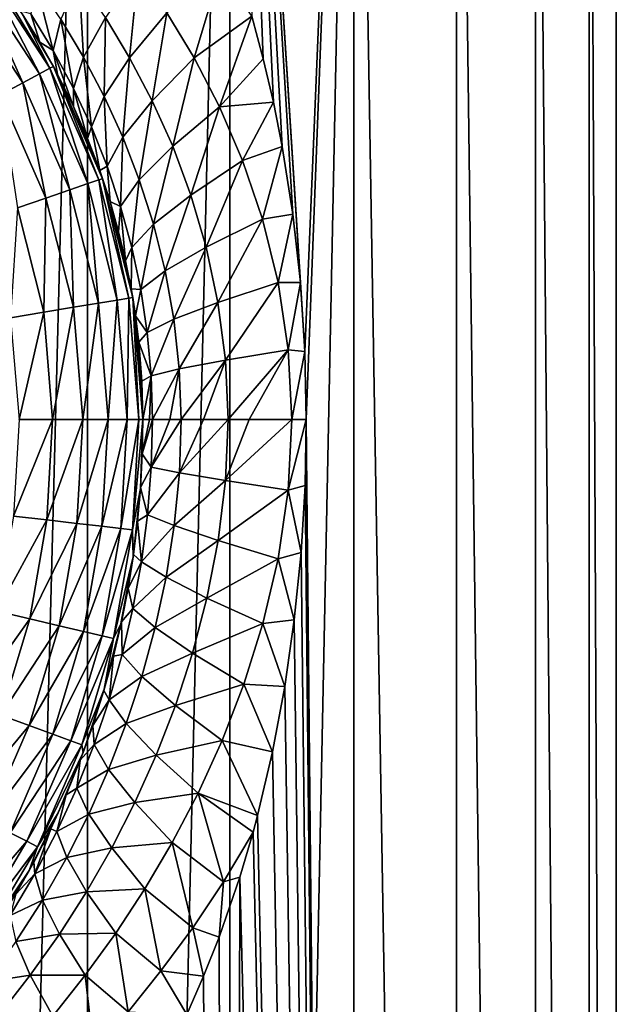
# Model space of a CAD drawing. Header units: millimetres. Extents: x -23 to 23, y -1 to 161.
# Tile 23 of 68: x 12 to 23, y 81 to 99. Entities that reach past the tile are written whole.
import ezdxf

# ---------------------------------------------------------------- set-up
doc = ezdxf.new("R2010")
doc.units = ezdxf.units.MM
doc.header["$LTSCALE"] = 79.788429
for name, color, linetype in [('13', 7, 'CONTINUOUS'), ('14', 7, 'CONTINUOUS'), ('4', 7, 'CONTINUOUS'), ('5', 7, 'CONTINUOUS'), ('6', 7, 'CONTINUOUS'), ('63', 7, 'CONTINUOUS'), ('7', 7, 'CONTINUOUS')]:
    doc.layers.add(name, color=color, linetype=linetype)

msp = doc.modelspace()

# ---------------------------------------------------------------- linework, layer by layer
at = {"layer": '13', "color": 7, "linetype": 'CONTINUOUS'}
for points in [[(12.05, 98.292, 79.302), (10.988, 100.323, 78.668), (10.813, 100.186, 79.302), (12.05, 98.292, 79.302)], [(12.246, 98.398, 78.668), (11.048, 100.368, 78), (10.988, 100.323, 78.668), (12.246, 98.398, 78.668)], [(12.246, 98.398, 78.668), (10.988, 100.323, 78.668), (12.05, 98.292, 79.302), (12.246, 98.398, 78.668)], [(11.721, 99.425, 78), (11.048, 100.368, 78), (12.246, 98.398, 78.668), (11.721, 99.425, 78)], [(11.736, 98.122, 79.872), (10.813, 100.186, 79.302), (10.53, 99.967, 79.872), (11.736, 98.122, 79.872)], [(12.05, 98.292, 79.302), (10.813, 100.186, 79.302), (11.736, 98.122, 79.872), (12.05, 98.292, 79.302)], [(11.736, 98.122, 79.872), (10.53, 99.967, 79.872), (11.317, 97.895, 80.347), (11.736, 98.122, 79.872)], [(12.314, 98.43, 78), (11.721, 99.425, 78), (12.246, 98.398, 78.668), (12.314, 98.43, 78)], [(12.621, 96.104, 79.872), (12.05, 98.292, 79.302), (11.736, 98.122, 79.872), (12.621, 96.104, 79.872)], [(12.96, 96.22, 79.302), (12.246, 98.398, 78.668), (12.05, 98.292, 79.302), (12.96, 96.22, 79.302)], [(12.96, 96.22, 79.302), (12.05, 98.292, 79.302), (12.621, 96.104, 79.872), (12.96, 96.22, 79.302)], [(13.17, 96.292, 78.668), (12.314, 98.43, 78), (12.246, 98.398, 78.668), (13.17, 96.292, 78.668)], [(13.17, 96.292, 78.668), (12.246, 98.398, 78.668), (12.96, 96.22, 79.302), (13.17, 96.292, 78.668)], [(13.242, 96.313, 78), (12.314, 98.43, 78), (13.17, 96.292, 78.668), (13.242, 96.313, 78)], [(12.171, 95.949, 80.347), (11.736, 98.122, 79.872), (11.317, 97.895, 80.347), (12.171, 95.949, 80.347)], [(12.621, 96.104, 79.872), (11.736, 98.122, 79.872), (12.171, 95.949, 80.347), (12.621, 96.104, 79.872)], [(12.171, 95.949, 80.347), (11.317, 97.895, 80.347), (11.633, 95.764, 80.704), (12.171, 95.949, 80.347)], [(13.163, 93.966, 79.872), (12.96, 96.22, 79.302), (12.621, 96.104, 79.872), (13.163, 93.966, 79.872)], [(13.516, 94.025, 79.302), (13.17, 96.292, 78.668), (12.96, 96.22, 79.302), (13.516, 94.025, 79.302)], [(13.516, 94.025, 79.302), (12.96, 96.22, 79.302), (13.163, 93.966, 79.872), (13.516, 94.025, 79.302)], [(13.735, 94.062, 78.668), (13.242, 96.313, 78), (13.17, 96.292, 78.668), (13.735, 94.062, 78.668)], [(13.735, 94.062, 78.668), (13.17, 96.292, 78.668), (13.516, 94.025, 79.302), (13.735, 94.062, 78.668)], [(13.809, 94.074, 78), (13.242, 96.313, 78), (13.735, 94.062, 78.668), (13.809, 94.074, 78)], [(12.693, 93.888, 80.347), (12.621, 96.104, 79.872), (12.171, 95.949, 80.347), (12.693, 93.888, 80.347)], [(13.163, 93.966, 79.872), (12.621, 96.104, 79.872), (12.693, 93.888, 80.347), (13.163, 93.966, 79.872)], [(12.131, 93.794, 80.704), (12.171, 95.949, 80.347), (11.633, 95.764, 80.704), (12.131, 93.794, 80.704)], [(12.693, 93.888, 80.347), (12.171, 95.949, 80.347), (12.131, 93.794, 80.704), (12.693, 93.888, 80.347)], [(12.131, 93.794, 80.704), (11.633, 95.764, 80.704), (11.505, 93.69, 80.926), (12.131, 93.794, 80.704)], [(13.345, 91.77, 79.872), (13.516, 94.025, 79.302), (13.163, 93.966, 79.872), (13.345, 91.77, 79.872)], [(13.703, 91.77, 79.302), (13.516, 94.025, 79.302), (13.345, 91.77, 79.872), (13.703, 91.77, 79.302)], [(13.703, 91.77, 79.302), (13.735, 94.062, 78.668), (13.516, 94.025, 79.302), (13.703, 91.77, 79.302)], [(13.925, 91.77, 78.668), (13.735, 94.062, 78.668), (13.703, 91.77, 79.302), (13.925, 91.77, 78.668)], [(13.925, 91.77, 78.668), (13.809, 94.074, 78), (13.735, 94.062, 78.668), (13.925, 91.77, 78.668)], [(14, 91.77, 78), (13.809, 94.074, 78), (13.925, 91.77, 78.668), (14, 91.77, 78)], [(12.299, 91.77, 80.704), (12.693, 93.888, 80.347), (12.131, 93.794, 80.704), (12.299, 91.77, 80.704)], [(12.869, 91.77, 80.347), (12.693, 93.888, 80.347), (12.299, 91.77, 80.704), (12.869, 91.77, 80.347)], [(12.869, 91.77, 80.347), (13.163, 93.966, 79.872), (12.693, 93.888, 80.347), (12.869, 91.77, 80.347)], [(13.345, 91.77, 79.872), (13.163, 93.966, 79.872), (12.869, 91.77, 80.347), (13.345, 91.77, 79.872)], [(11.664, 91.77, 80.926), (12.131, 93.794, 80.704), (11.505, 93.69, 80.926), (11.664, 91.77, 80.926)], [(12.299, 91.77, 80.704), (12.131, 93.794, 80.704), (11.664, 91.77, 80.926), (12.299, 91.77, 80.704)]]:
    msp.add_3dface(points, dxfattribs=at)
at = {"layer": '14', "color": 7, "linetype": 'CONTINUOUS'}
for points in [[(12.299, 91.77, 80.704), (11.664, 91.77, 80.926), (11.56, 89.95, 80.926), (12.299, 91.77, 80.704)], [(12.191, 89.878, 80.704), (12.299, 91.77, 80.704), (11.56, 89.95, 80.926), (12.191, 89.878, 80.704)], [(12.869, 91.77, 80.347), (12.299, 91.77, 80.704), (12.191, 89.878, 80.704), (12.869, 91.77, 80.347)], [(12.757, 89.812, 80.347), (12.869, 91.77, 80.347), (12.191, 89.878, 80.704), (12.757, 89.812, 80.347)], [(13.345, 91.77, 79.872), (12.869, 91.77, 80.347), (12.757, 89.812, 80.347), (13.345, 91.77, 79.872)], [(13.229, 89.758, 79.872), (13.345, 91.77, 79.872), (12.757, 89.812, 80.347), (13.229, 89.758, 79.872)], [(13.703, 91.77, 79.302), (13.345, 91.77, 79.872), (13.229, 89.758, 79.872), (13.703, 91.77, 79.302)], [(13.585, 89.717, 79.302), (13.703, 91.77, 79.302), (13.229, 89.758, 79.872), (13.585, 89.717, 79.302)], [(13.925, 91.77, 78.668), (13.703, 91.77, 79.302), (13.585, 89.717, 79.302), (13.925, 91.77, 78.668)], [(13.806, 89.692, 78.668), (13.925, 91.77, 78.668), (13.585, 89.717, 79.302), (13.806, 89.692, 78.668)], [(13.954, 90.472, 78), (14, 91.77, 78), (13.806, 89.692, 78.668), (13.954, 90.472, 78)], [(14, 91.77, 78), (13.925, 91.77, 78.668), (13.806, 89.692, 78.668), (14, 91.77, 78)], [(13.816, 89.183, 78), (13.954, 90.472, 78), (13.806, 89.692, 78.668), (13.816, 89.183, 78)], [(11.247, 88.155, 80.926), (12.191, 89.878, 80.704), (11.56, 89.95, 80.926), (11.247, 88.155, 80.926)], [(11.866, 88.01, 80.704), (12.191, 89.878, 80.704), (11.247, 88.155, 80.926), (11.866, 88.01, 80.704)], [(11.866, 88.01, 80.704), (12.757, 89.812, 80.347), (12.191, 89.878, 80.704), (11.866, 88.01, 80.704)], [(12.42, 87.88, 80.347), (12.757, 89.812, 80.347), (11.866, 88.01, 80.704), (12.42, 87.88, 80.347)], [(12.42, 87.88, 80.347), (13.229, 89.758, 79.872), (12.757, 89.812, 80.347), (12.42, 87.88, 80.347)], [(12.883, 87.771, 79.872), (13.229, 89.758, 79.872), (12.42, 87.88, 80.347), (12.883, 87.771, 79.872)], [(12.883, 87.771, 79.872), (13.585, 89.717, 79.302), (13.229, 89.758, 79.872), (12.883, 87.771, 79.872)], [(13.232, 87.689, 79.302), (13.585, 89.717, 79.302), (12.883, 87.771, 79.872), (13.232, 87.689, 79.302)], [(13.232, 87.689, 79.302), (13.806, 89.692, 78.668), (13.585, 89.717, 79.302), (13.232, 87.689, 79.302)], [(13.448, 87.638, 78.668), (13.806, 89.692, 78.668), (13.232, 87.689, 79.302), (13.448, 87.638, 78.668)], [(13.448, 87.638, 78.668), (13.816, 89.183, 78), (13.806, 89.692, 78.668), (13.448, 87.638, 78.668)], [(13.588, 87.917, 78), (13.816, 89.183, 78), (13.448, 87.638, 78.668), (13.588, 87.917, 78)], [(10.727, 86.411, 80.926), (11.866, 88.01, 80.704), (11.247, 88.155, 80.926), (10.727, 86.411, 80.926)], [(11.323, 86.193, 80.704), (11.866, 88.01, 80.704), (10.727, 86.411, 80.926), (11.323, 86.193, 80.704)], [(11.323, 86.193, 80.704), (12.42, 87.88, 80.347), (11.866, 88.01, 80.704), (11.323, 86.193, 80.704)], [(11.858, 85.998, 80.347), (12.42, 87.88, 80.347), (11.323, 86.193, 80.704), (11.858, 85.998, 80.347)], [(11.858, 85.998, 80.347), (12.883, 87.771, 79.872), (12.42, 87.88, 80.347), (11.858, 85.998, 80.347)], [(13.274, 86.684, 78), (13.588, 87.917, 78), (13.448, 87.638, 78.668), (13.274, 86.684, 78)], [(12.305, 85.834, 79.872), (12.883, 87.771, 79.872), (11.858, 85.998, 80.347), (12.305, 85.834, 79.872)], [(12.305, 85.834, 79.872), (13.232, 87.689, 79.302), (12.883, 87.771, 79.872), (12.305, 85.834, 79.872)], [(12.641, 85.712, 79.302), (13.232, 87.689, 79.302), (12.305, 85.834, 79.872), (12.641, 85.712, 79.302)], [(12.641, 85.712, 79.302), (13.448, 87.638, 78.668), (13.232, 87.689, 79.302), (12.641, 85.712, 79.302)], [(12.85, 85.635, 78.668), (13.448, 87.638, 78.668), (12.641, 85.712, 79.302), (12.85, 85.635, 78.668)], [(12.85, 85.635, 78.668), (13.274, 86.684, 78), (13.448, 87.638, 78.668), (12.85, 85.635, 78.668)], [(12.877, 85.492, 78), (13.274, 86.684, 78), (12.85, 85.635, 78.668), (12.877, 85.492, 78)], [(10.564, 84.455, 80.704), (11.858, 85.998, 80.347), (11.323, 86.193, 80.704), (10.564, 84.455, 80.704)], [(11.071, 84.195, 80.347), (11.858, 85.998, 80.347), (10.564, 84.455, 80.704), (11.071, 84.195, 80.347)], [(11.071, 84.195, 80.347), (12.305, 85.834, 79.872), (11.858, 85.998, 80.347), (11.071, 84.195, 80.347)], [(11.494, 83.977, 79.872), (12.305, 85.834, 79.872), (11.071, 84.195, 80.347), (11.494, 83.977, 79.872)], [(11.494, 83.977, 79.872), (12.641, 85.712, 79.302), (12.305, 85.834, 79.872), (11.494, 83.977, 79.872)], [(11.813, 83.814, 79.302), (12.641, 85.712, 79.302), (11.494, 83.977, 79.872), (11.813, 83.814, 79.302)], [(11.813, 83.814, 79.302), (12.85, 85.635, 78.668), (12.641, 85.712, 79.302), (11.813, 83.814, 79.302)], [(12.01, 83.713, 78.668), (12.85, 85.635, 78.668), (11.813, 83.814, 79.302), (12.01, 83.713, 78.668)], [(12.01, 83.713, 78.668), (12.877, 85.492, 78), (12.85, 85.635, 78.668), (12.01, 83.713, 78.668)], [(12.403, 84.349, 78), (12.877, 85.492, 78), (12.01, 83.713, 78.668), (12.403, 84.349, 78)], [(11.856, 83.262, 78), (12.403, 84.349, 78), (12.01, 83.713, 78.668), (11.856, 83.262, 78)], [(10.451, 82.232, 79.872), (11.813, 83.814, 79.302), (11.494, 83.977, 79.872), (10.451, 82.232, 79.872)], [(10.746, 82.028, 79.302), (11.813, 83.814, 79.302), (10.451, 82.232, 79.872), (10.746, 82.028, 79.302)], [(10.746, 82.028, 79.302), (12.01, 83.713, 78.668), (11.813, 83.814, 79.302), (10.746, 82.028, 79.302)], [(10.929, 81.902, 78.668), (12.01, 83.713, 78.668), (10.746, 82.028, 79.302), (10.929, 81.902, 78.668)], [(10.929, 81.902, 78.668), (11.856, 83.262, 78), (12.01, 83.713, 78.668), (10.929, 81.902, 78.668)], [(11.244, 82.238, 78), (11.856, 83.262, 78), (10.929, 81.902, 78.668), (11.244, 82.238, 78)]]:
    msp.add_3dface(points, dxfattribs=at)
at = {"layer": '4', "color": 7, "linetype": 'CONTINUOUS'}
for points in [[(12.056, 98.887, 25.309), (11.689, 99.474, 25.589), (11.721, 99.425, 78), (12.056, 98.887, 25.309)], [(12.314, 98.43, 78), (12.056, 98.887, 25.309), (11.721, 99.425, 78), (12.314, 98.43, 78)], [(12.391, 98.286, 25.039), (12.056, 98.887, 25.309), (12.314, 98.43, 78), (12.391, 98.286, 25.039)], [(13.242, 96.313, 78), (12.391, 98.286, 25.039), (12.314, 98.43, 78), (13.242, 96.313, 78)], [(12.692, 97.678, 24.781), (12.391, 98.286, 25.039), (13.242, 96.313, 78), (12.692, 97.678, 24.781)], [(12.958, 97.069, 24.539), (12.692, 97.678, 24.781), (13.242, 96.313, 78), (12.958, 97.069, 24.539)], [(13.188, 96.469, 24.318), (12.958, 97.069, 24.539), (13.242, 96.313, 78), (13.188, 96.469, 24.318)], [(13.383, 95.882, 24.121), (13.188, 96.469, 24.318), (13.242, 96.313, 78), (13.383, 95.882, 24.121)], [(13.809, 94.074, 78), (13.383, 95.882, 24.121), (13.242, 96.313, 78), (13.809, 94.074, 78)], [(13.544, 95.314, 23.95), (13.383, 95.882, 24.121), (13.809, 94.074, 78), (13.544, 95.314, 23.95)], [(13.675, 94.767, 23.806), (13.544, 95.314, 23.95), (13.809, 94.074, 78), (13.675, 94.767, 23.806)], [(13.781, 94.239, 23.687), (13.675, 94.767, 23.806), (13.809, 94.074, 78), (13.781, 94.239, 23.687)], [(13.862, 93.727, 23.592), (13.781, 94.239, 23.687), (13.809, 94.074, 78), (13.862, 93.727, 23.592)], [(14, 91.77, 78), (13.862, 93.727, 23.592), (13.809, 94.074, 78), (14, 91.77, 78)], [(13.924, 93.229, 23.521), (13.862, 93.727, 23.592), (14, 91.77, 78), (13.924, 93.229, 23.521)], [(13.981, 92.496, 23.453), (13.924, 93.229, 23.521), (14, 91.77, 78), (13.981, 92.496, 23.453)], [(14, 91.77, 23.431), (13.981, 92.496, 23.453), (14, 91.77, 78), (14, 91.77, 23.431)]]:
    msp.add_3dface(points, dxfattribs=at)
at = {"layer": '5', "color": 7, "linetype": 'CONTINUOUS'}
for points in [[(14, 91.77, 23.431), (14, 91.77, 78), (13.954, 90.472, 78), (14, 91.77, 23.431)], [(13.989, 91.124, 23.439), (14, 91.77, 23.431), (13.954, 90.472, 78), (13.989, 91.124, 23.439)], [(13.955, 90.486, 23.464), (13.989, 91.124, 23.439), (13.954, 90.472, 78), (13.955, 90.486, 23.464)], [(13.816, 89.183, 78), (13.899, 89.855, 23.506), (13.954, 90.472, 78), (13.816, 89.183, 78)], [(13.899, 89.855, 23.506), (13.955, 90.486, 23.464), (13.954, 90.472, 78), (13.899, 89.855, 23.506)], [(13.822, 89.226, 23.566), (13.899, 89.855, 23.506), (13.816, 89.183, 78), (13.822, 89.226, 23.566)], [(13.588, 87.917, 78), (13.721, 88.592, 23.644), (13.816, 89.183, 78), (13.588, 87.917, 78)], [(13.721, 88.592, 23.644), (13.822, 89.226, 23.566), (13.816, 89.183, 78), (13.721, 88.592, 23.644)], [(13.596, 87.955, 23.741), (13.721, 88.592, 23.644), (13.588, 87.917, 78), (13.596, 87.955, 23.741)], [(13.274, 86.684, 78), (13.445, 87.309, 23.856), (13.588, 87.917, 78), (13.274, 86.684, 78)], [(13.445, 87.309, 23.856), (13.596, 87.955, 23.741), (13.588, 87.917, 78), (13.445, 87.309, 23.856)], [(13.266, 86.657, 23.988), (13.445, 87.309, 23.856), (13.274, 86.684, 78), (13.266, 86.657, 23.988)], [(12.877, 85.492, 78), (13.266, 86.657, 23.988), (13.274, 86.684, 78), (12.877, 85.492, 78)], [(13.058, 86.001, 24.138), (13.266, 86.657, 23.988), (12.877, 85.492, 78), (13.058, 86.001, 24.138)], [(12.821, 85.343, 24.303), (13.058, 86.001, 24.138), (12.877, 85.492, 78), (12.821, 85.343, 24.303)], [(12.403, 84.349, 78), (12.821, 85.343, 24.303), (12.877, 85.492, 78), (12.403, 84.349, 78)], [(12.555, 84.692, 24.48), (12.821, 85.343, 24.303), (12.403, 84.349, 78), (12.555, 84.692, 24.48)], [(12.262, 84.05, 24.668), (12.555, 84.692, 24.48), (12.403, 84.349, 78), (12.262, 84.05, 24.668)], [(11.856, 83.262, 78), (12.262, 84.05, 24.668), (12.403, 84.349, 78), (11.856, 83.262, 78)], [(11.943, 83.423, 24.865), (12.262, 84.05, 24.668), (11.856, 83.262, 78), (11.943, 83.423, 24.865)], [(11.601, 82.815, 25.069), (11.943, 83.423, 24.865), (11.856, 83.262, 78), (11.601, 82.815, 25.069)], [(11.244, 82.238, 78), (11.601, 82.815, 25.069), (11.856, 83.262, 78), (11.244, 82.238, 78)]]:
    msp.add_3dface(points, dxfattribs=at)
at = {"layer": '6', "color": 7, "linetype": 'CONTINUOUS'}
for points in [[(14, 91.77, 23.431), (13.989, 91.124, 23.439), (14.129, 91.77, 21.677), (14, 91.77, 23.431)], [(14.129, 91.77, 21.677), (13.989, 91.124, 23.439), (14.182, 91.77, 21.347), (14.129, 91.77, 21.677)], [(14.182, 91.77, 21.347), (13.989, 91.124, 23.439), (14.159, 90.872, 21.377), (14.182, 91.77, 21.347)], [(14.182, 91.77, 21.347), (14.159, 90.872, 21.377), (14.513, 91.77, 19.96), (14.182, 91.77, 21.347)], [(14.513, 91.77, 19.96), (14.159, 90.872, 21.377), (14.724, 91.77, 19.325), (14.513, 91.77, 19.96)], [(14.724, 91.77, 19.325), (14.159, 90.872, 21.377), (14.691, 90.765, 19.372), (14.724, 91.77, 19.325)], [(14.724, 91.77, 19.325), (14.691, 90.765, 19.372), (15.143, 91.77, 18.319), (14.724, 91.77, 19.325)], [(15.143, 91.77, 18.319), (14.691, 90.765, 19.372), (15.61, 91.77, 17.427), (15.143, 91.77, 18.319)], [(15.61, 91.77, 17.427), (14.691, 90.765, 19.372), (15.561, 90.619, 17.49), (15.61, 91.77, 17.427)], [(15.61, 91.77, 17.427), (15.561, 90.619, 17.49), (16.007, 91.77, 16.787), (15.61, 91.77, 17.427)], [(16.007, 91.77, 16.787), (15.561, 90.619, 17.49), (16.811, 91.77, 15.713), (16.007, 91.77, 16.787)], [(16.811, 91.77, 15.713), (15.561, 90.619, 17.49), (16.743, 90.437, 15.791), (16.811, 91.77, 15.713)], [(16.811, 91.77, 15.713), (16.743, 90.437, 15.791), (17.086, 91.77, 15.397), (16.811, 91.77, 15.713)], [(17.086, 91.77, 15.397), (16.743, 90.437, 15.791), (17.061, 90.528, 15.424), (17.086, 91.77, 15.397)], [(13.989, 91.124, 23.439), (13.955, 90.486, 23.464), (14.159, 90.872, 21.377), (13.989, 91.124, 23.439)], [(14.159, 90.872, 21.377), (13.955, 90.486, 23.464), (14.088, 89.975, 21.465), (14.159, 90.872, 21.377)], [(14.159, 90.872, 21.377), (14.088, 89.975, 21.465), (14.691, 90.765, 19.372), (14.159, 90.872, 21.377)], [(14.691, 90.765, 19.372), (14.088, 89.975, 21.465), (14.593, 89.769, 19.504), (14.691, 90.765, 19.372)], [(14.691, 90.765, 19.372), (14.593, 89.769, 19.504), (15.561, 90.619, 17.49), (14.691, 90.765, 19.372)], [(13.955, 90.486, 23.464), (13.899, 89.855, 23.506), (14.088, 89.975, 21.465), (13.955, 90.486, 23.464)], [(15.561, 90.619, 17.49), (14.593, 89.769, 19.504), (15.422, 89.49, 17.666), (15.561, 90.619, 17.49)], [(15.561, 90.619, 17.49), (15.422, 89.49, 17.666), (16.743, 90.437, 15.791), (15.561, 90.619, 17.49)], [(17.061, 90.528, 15.424), (16.743, 90.437, 15.791), (16.986, 89.261, 15.507), (17.061, 90.528, 15.424)], [(16.743, 90.437, 15.791), (15.422, 89.49, 17.666), (16.552, 89.146, 16.008), (16.743, 90.437, 15.791)], [(16.743, 90.437, 15.791), (16.552, 89.146, 16.008), (16.986, 89.261, 15.507), (16.743, 90.437, 15.791)], [(14.088, 89.975, 21.465), (13.899, 89.855, 23.506), (13.973, 89.085, 21.603), (14.088, 89.975, 21.465)], [(14.088, 89.975, 21.465), (13.973, 89.085, 21.603), (14.593, 89.769, 19.504), (14.088, 89.975, 21.465)], [(13.899, 89.855, 23.506), (13.822, 89.226, 23.566), (13.973, 89.085, 21.603), (13.899, 89.855, 23.506)], [(14.593, 89.769, 19.504), (13.973, 89.085, 21.603), (14.438, 88.794, 19.706), (14.593, 89.769, 19.504)], [(14.593, 89.769, 19.504), (14.438, 88.794, 19.706), (15.422, 89.49, 17.666), (14.593, 89.769, 19.504)], [(15.422, 89.49, 17.666), (14.438, 88.794, 19.706), (15.21, 88.403, 17.931), (15.422, 89.49, 17.666)], [(15.422, 89.49, 17.666), (15.21, 88.403, 17.931), (16.552, 89.146, 16.008), (15.422, 89.49, 17.666)], [(13.822, 89.226, 23.566), (13.721, 88.592, 23.644), (13.973, 89.085, 21.603), (13.822, 89.226, 23.566)], [(16.986, 89.261, 15.507), (16.552, 89.146, 16.008), (16.859, 87.99, 15.645), (16.986, 89.261, 15.507)], [(13.973, 89.085, 21.603), (13.721, 88.592, 23.644), (13.813, 88.206, 21.783), (13.973, 89.085, 21.603)], [(13.973, 89.085, 21.603), (13.813, 88.206, 21.783), (14.438, 88.794, 19.706), (13.973, 89.085, 21.603)], [(16.552, 89.146, 16.008), (15.21, 88.403, 17.931), (16.265, 87.924, 16.332), (16.552, 89.146, 16.008)], [(16.552, 89.146, 16.008), (16.265, 87.924, 16.332), (16.859, 87.99, 15.645), (16.552, 89.146, 16.008)], [(14.438, 88.794, 19.706), (13.813, 88.206, 21.783), (14.233, 87.845, 19.962), (14.438, 88.794, 19.706)], [(14.438, 88.794, 19.706), (14.233, 87.845, 19.962), (15.21, 88.403, 17.931), (14.438, 88.794, 19.706)], [(13.721, 88.592, 23.644), (13.596, 87.955, 23.741), (13.813, 88.206, 21.783), (13.721, 88.592, 23.644)], [(15.21, 88.403, 17.931), (14.233, 87.845, 19.962), (14.938, 87.365, 18.261), (15.21, 88.403, 17.931)], [(15.21, 88.403, 17.931), (14.938, 87.365, 18.261), (16.265, 87.924, 16.332), (15.21, 88.403, 17.931)], [(13.813, 88.206, 21.783), (13.596, 87.955, 23.741), (13.612, 87.339, 21.999), (13.813, 88.206, 21.783)], [(13.813, 88.206, 21.783), (13.612, 87.339, 21.999), (14.233, 87.845, 19.962), (13.813, 88.206, 21.783)], [(13.596, 87.955, 23.741), (13.445, 87.309, 23.856), (13.612, 87.339, 21.999), (13.596, 87.955, 23.741)], [(16.265, 87.924, 16.332), (14.938, 87.365, 18.261), (15.907, 86.781, 16.732), (16.265, 87.924, 16.332)], [(16.265, 87.924, 16.332), (15.907, 86.781, 16.732), (16.68, 86.733, 15.836), (16.265, 87.924, 16.332)], [(16.859, 87.99, 15.645), (16.265, 87.924, 16.332), (16.68, 86.733, 15.836), (16.859, 87.99, 15.645)], [(14.233, 87.845, 19.962), (13.612, 87.339, 21.999), (13.982, 86.926, 20.26), (14.233, 87.845, 19.962)], [(14.233, 87.845, 19.962), (13.982, 86.926, 20.26), (14.938, 87.365, 18.261), (14.233, 87.845, 19.962)], [(13.445, 87.309, 23.856), (13.266, 86.657, 23.988), (13.368, 86.485, 22.245), (13.445, 87.309, 23.856)], [(13.612, 87.339, 21.999), (13.445, 87.309, 23.856), (13.368, 86.485, 22.245), (13.612, 87.339, 21.999)], [(13.612, 87.339, 21.999), (13.368, 86.485, 22.245), (13.982, 86.926, 20.26), (13.612, 87.339, 21.999)], [(14.938, 87.365, 18.261), (13.982, 86.926, 20.26), (14.616, 86.379, 18.638), (14.938, 87.365, 18.261)], [(14.938, 87.365, 18.261), (14.616, 86.379, 18.638), (15.907, 86.781, 16.732), (14.938, 87.365, 18.261)], [(13.982, 86.926, 20.26), (13.368, 86.485, 22.245), (13.689, 86.034, 20.588), (13.982, 86.926, 20.26)], [(13.982, 86.926, 20.26), (13.689, 86.034, 20.588), (14.616, 86.379, 18.638), (13.982, 86.926, 20.26)], [(15.907, 86.781, 16.732), (14.616, 86.379, 18.638), (15.496, 85.716, 17.182), (15.907, 86.781, 16.732)], [(15.907, 86.781, 16.732), (15.496, 85.716, 17.182), (16.449, 85.501, 16.076), (15.907, 86.781, 16.732)], [(16.68, 86.733, 15.836), (15.907, 86.781, 16.732), (16.449, 85.501, 16.076), (16.68, 86.733, 15.836)], [(13.266, 86.657, 23.988), (13.058, 86.001, 24.138), (13.368, 86.485, 22.245), (13.266, 86.657, 23.988)], [(13.368, 86.485, 22.245), (13.058, 86.001, 24.138), (13.082, 85.643, 22.514), (13.368, 86.485, 22.245)], [(13.368, 86.485, 22.245), (13.082, 85.643, 22.514), (13.689, 86.034, 20.588), (13.368, 86.485, 22.245)], [(14.616, 86.379, 18.638), (13.689, 86.034, 20.588), (14.253, 85.441, 19.046), (14.616, 86.379, 18.638)], [(14.616, 86.379, 18.638), (14.253, 85.441, 19.046), (15.496, 85.716, 17.182), (14.616, 86.379, 18.638)], [(13.058, 86.001, 24.138), (12.821, 85.343, 24.303), (13.082, 85.643, 22.514), (13.058, 86.001, 24.138)], [(13.689, 86.034, 20.588), (13.082, 85.643, 22.514), (13.355, 85.169, 20.94), (13.689, 86.034, 20.588)], [(13.689, 86.034, 20.588), (13.355, 85.169, 20.94), (14.253, 85.441, 19.046), (13.689, 86.034, 20.588)], [(13.082, 85.643, 22.514), (12.821, 85.343, 24.303), (12.753, 84.815, 22.803), (13.082, 85.643, 22.514)], [(13.082, 85.643, 22.514), (12.753, 84.815, 22.803), (13.355, 85.169, 20.94), (13.082, 85.643, 22.514)], [(15.496, 85.716, 17.182), (14.253, 85.441, 19.046), (15.043, 84.723, 17.665), (15.496, 85.716, 17.182)], [(15.496, 85.716, 17.182), (15.043, 84.723, 17.665), (16.166, 84.301, 16.36), (15.496, 85.716, 17.182)], [(16.449, 85.501, 16.076), (15.496, 85.716, 17.182), (16.166, 84.301, 16.36), (16.449, 85.501, 16.076)], [(14.253, 85.441, 19.046), (13.355, 85.169, 20.94), (13.851, 84.546, 19.476), (14.253, 85.441, 19.046)], [(14.253, 85.441, 19.046), (13.851, 84.546, 19.476), (15.043, 84.723, 17.665), (14.253, 85.441, 19.046)], [(12.821, 85.343, 24.303), (12.555, 84.692, 24.48), (12.753, 84.815, 22.803), (12.821, 85.343, 24.303)], [(13.355, 85.169, 20.94), (12.753, 84.815, 22.803), (12.98, 84.328, 21.307), (13.355, 85.169, 20.94)], [(13.355, 85.169, 20.94), (12.98, 84.328, 21.307), (13.851, 84.546, 19.476), (13.355, 85.169, 20.94)], [(12.753, 84.815, 22.803), (12.555, 84.692, 24.48), (12.38, 84, 23.107), (12.753, 84.815, 22.803)], [(12.753, 84.815, 22.803), (12.38, 84, 23.107), (12.98, 84.328, 21.307), (12.753, 84.815, 22.803)], [(15.043, 84.723, 17.665), (13.851, 84.546, 19.476), (14.557, 83.794, 18.167), (15.043, 84.723, 17.665)], [(15.043, 84.723, 17.665), (14.557, 83.794, 18.167), (15.524, 83.05, 16.982), (15.043, 84.723, 17.665)], [(16.166, 84.301, 16.36), (15.043, 84.723, 17.665), (16.081, 83.986, 16.444), (16.166, 84.301, 16.36)], [(16.081, 83.986, 16.444), (15.043, 84.723, 17.665), (15.524, 83.05, 16.982), (16.081, 83.986, 16.444)], [(12.555, 84.692, 24.48), (12.262, 84.05, 24.668), (12.38, 84, 23.107), (12.555, 84.692, 24.48)], [(13.851, 84.546, 19.476), (12.98, 84.328, 21.307), (13.413, 83.689, 19.917), (13.851, 84.546, 19.476)], [(13.851, 84.546, 19.476), (13.413, 83.689, 19.917), (14.557, 83.794, 18.167), (13.851, 84.546, 19.476)], [(12.98, 84.328, 21.307), (12.38, 84, 23.107), (12.565, 83.508, 21.685), (12.98, 84.328, 21.307)], [(12.98, 84.328, 21.307), (12.565, 83.508, 21.685), (13.413, 83.689, 19.917), (12.98, 84.328, 21.307)], [(12.262, 84.05, 24.668), (11.943, 83.423, 24.865), (11.961, 83.198, 23.425), (12.262, 84.05, 24.668)], [(12.38, 84, 23.107), (12.262, 84.05, 24.668), (11.961, 83.198, 23.425), (12.38, 84, 23.107)], [(12.38, 84, 23.107), (11.961, 83.198, 23.425), (12.565, 83.508, 21.685), (12.38, 84, 23.107)], [(16.081, 83.986, 16.444), (15.524, 83.05, 16.982), (15.83, 83.136, 16.686), (16.081, 83.986, 16.444)], [(14.557, 83.794, 18.167), (13.413, 83.689, 19.917), (14.039, 82.917, 18.677), (14.557, 83.794, 18.167)], [(14.557, 83.794, 18.167), (14.039, 82.917, 18.677), (14.943, 82.182, 17.527), (14.557, 83.794, 18.167)], [(15.524, 83.05, 16.982), (14.557, 83.794, 18.167), (14.943, 82.182, 17.527), (15.524, 83.05, 16.982)], [(13.413, 83.689, 19.917), (12.565, 83.508, 21.685), (12.939, 82.863, 20.366), (13.413, 83.689, 19.917)], [(13.413, 83.689, 19.917), (12.939, 82.863, 20.366), (14.039, 82.917, 18.677), (13.413, 83.689, 19.917)], [(11.943, 83.423, 24.865), (11.601, 82.815, 25.069), (11.961, 83.198, 23.425), (11.943, 83.423, 24.865)], [(12.565, 83.508, 21.685), (11.961, 83.198, 23.425), (12.107, 82.707, 22.072), (12.565, 83.508, 21.685)], [(12.565, 83.508, 21.685), (12.107, 82.707, 22.072), (12.939, 82.863, 20.366), (12.565, 83.508, 21.685)], [(11.961, 83.198, 23.425), (11.601, 82.815, 25.069), (11.495, 82.412, 23.755), (11.961, 83.198, 23.425)], [(11.961, 83.198, 23.425), (11.495, 82.412, 23.755), (12.107, 82.707, 22.072), (11.961, 83.198, 23.425)], [(15.524, 83.05, 16.982), (14.943, 82.182, 17.527), (15.439, 82.007, 17.048), (15.524, 83.05, 16.982)], [(15.83, 83.136, 16.686), (15.524, 83.05, 16.982), (15.439, 82.007, 17.048), (15.83, 83.136, 16.686)], [(12.939, 82.863, 20.366), (12.107, 82.707, 22.072), (12.428, 82.064, 20.816), (12.939, 82.863, 20.366)], [(12.939, 82.863, 20.366), (12.428, 82.064, 20.816), (13.492, 82.084, 19.188), (12.939, 82.863, 20.366)], [(14.039, 82.917, 18.677), (12.939, 82.863, 20.366), (13.492, 82.084, 19.188), (14.039, 82.917, 18.677)], [(14.039, 82.917, 18.677), (13.492, 82.084, 19.188), (14.342, 81.369, 18.07), (14.039, 82.917, 18.677)], [(14.943, 82.182, 17.527), (14.039, 82.917, 18.677), (14.342, 81.369, 18.07), (14.943, 82.182, 17.527)], [(12.107, 82.707, 22.072), (11.495, 82.412, 23.755), (11.605, 81.926, 22.464), (12.107, 82.707, 22.072)], [(12.107, 82.707, 22.072), (11.605, 81.926, 22.464), (12.428, 82.064, 20.816), (12.107, 82.707, 22.072)], [(14.943, 82.182, 17.527), (14.342, 81.369, 18.07), (15.147, 81.272, 17.308), (14.943, 82.182, 17.527)], [(15.439, 82.007, 17.048), (14.943, 82.182, 17.527), (15.147, 81.272, 17.308), (15.439, 82.007, 17.048)], [(11.605, 81.926, 22.464), (11.056, 81.165, 22.861), (11.877, 81.289, 21.266), (11.605, 81.926, 22.464)], [(12.428, 82.064, 20.816), (11.605, 81.926, 22.464), (11.877, 81.289, 21.266), (12.428, 82.064, 20.816)], [(12.428, 82.064, 20.816), (11.877, 81.289, 21.266), (12.915, 81.287, 19.697), (12.428, 82.064, 20.816)], [(13.492, 82.084, 19.188), (12.428, 82.064, 20.816), (12.915, 81.287, 19.697), (13.492, 82.084, 19.188)], [(13.492, 82.084, 19.188), (12.915, 81.287, 19.697), (13.721, 80.599, 18.607), (13.492, 82.084, 19.188)], [(14.342, 81.369, 18.07), (13.492, 82.084, 19.188), (13.721, 80.599, 18.607), (14.342, 81.369, 18.07)], [(14.342, 81.369, 18.07), (13.721, 80.599, 18.607), (14.828, 80.55, 17.582), (14.342, 81.369, 18.07)], [(15.147, 81.272, 17.308), (14.342, 81.369, 18.07), (14.828, 80.55, 17.582), (15.147, 81.272, 17.308)], [(11.877, 81.289, 21.266), (11.056, 81.165, 22.861), (11.285, 80.535, 21.715), (11.877, 81.289, 21.266)], [(11.877, 81.289, 21.266), (11.285, 80.535, 21.715), (12.305, 80.519, 20.199), (11.877, 81.289, 21.266)], [(12.915, 81.287, 19.697), (11.877, 81.289, 21.266), (12.305, 80.519, 20.199), (12.915, 81.287, 19.697)], [(12.915, 81.287, 19.697), (12.305, 80.519, 20.199), (13.079, 79.864, 19.132), (12.915, 81.287, 19.697)], [(13.721, 80.599, 18.607), (12.915, 81.287, 19.697), (13.079, 79.864, 19.132), (13.721, 80.599, 18.607)]]:
    msp.add_3dface(points, dxfattribs=at)
at = {"layer": '63', "color": 7, "linetype": 'CONTINUOUS'}
for points in [[(9.98, 0, -20.722), (9.979, 115.2, -20.722), (12.956, 115.2, -19.003), (9.98, 0, -20.722)], [(12.957, 0, -19.003), (9.98, 0, -20.722), (12.956, 115.2, -19.003), (12.957, 0, -19.003)], [(12.957, 0, -19.003), (12.956, 115.2, -19.003), (15.644, 115.2, -16.86), (12.957, 0, -19.003)], [(15.644, 0, -16.86), (12.957, 0, -19.003), (15.644, 115.2, -16.86), (15.644, 0, -16.86)], [(17.982, 0, -14.34), (15.644, 0, -16.86), (17.982, 115.2, -14.34), (17.982, 0, -14.34)], [(15.644, 0, -16.86), (15.644, 115.2, -16.86), (17.982, 115.2, -14.34), (15.644, 0, -16.86)], [(16.056, 99.377, 16.469), (16.274, 98.573, 16.253), (15.644, 115.2, 16.86), (16.056, 99.377, 16.469)], [(16.274, 98.573, 16.253), (16.466, 97.756, 16.058), (15.644, 115.2, 16.86), (16.274, 98.573, 16.253)], [(16.466, 97.756, 16.058), (16.632, 96.922, 15.887), (15.644, 115.2, 16.86), (16.466, 97.756, 16.058)], [(16.632, 96.922, 15.887), (16.832, 95.647, 15.675), (15.644, 115.2, 16.86), (16.632, 96.922, 15.887)], [(16.832, 95.647, 15.675), (16.974, 94.353, 15.521), (15.644, 115.2, 16.86), (16.832, 95.647, 15.675)], [(16.974, 94.353, 15.521), (17.058, 93.057, 15.428), (15.644, 115.2, 16.86), (16.974, 94.353, 15.521)], [(17.058, 93.057, 15.428), (17.982, 115.2, 14.34), (15.644, 115.2, 16.86), (17.058, 93.057, 15.428)], [(17.058, 93.057, 15.428), (17.086, 91.77, 15.397), (17.982, 115.2, 14.34), (17.058, 93.057, 15.428)], [(17.086, 91.77, 15.397), (17.982, 0, 14.34), (17.982, 115.2, 14.34), (17.086, 91.77, 15.397)], [(17.982, 0, 14.34), (19.918, 0, 11.5), (17.982, 115.2, 14.34), (17.982, 0, 14.34)], [(19.918, 0, 11.5), (19.919, 115.2, 11.5), (17.982, 115.2, 14.34), (19.918, 0, 11.5)], [(19.918, 0, -11.5), (17.982, 0, -14.34), (17.982, 115.2, -14.34), (19.918, 0, -11.5)], [(19.918, 0, -11.5), (17.982, 115.2, -14.34), (19.919, 115.2, -11.5), (19.918, 0, -11.5)], [(19.918, 0, 11.5), (21.41, 0, 8.403), (19.919, 115.2, 11.5), (19.918, 0, 11.5)], [(21.41, 0, -8.403), (19.918, 0, -11.5), (19.919, 115.2, -11.5), (21.41, 0, -8.403)], [(21.41, 0, 8.403), (21.41, 115.2, 8.403), (19.919, 115.2, 11.5), (21.41, 0, 8.403)], [(21.41, 0, -8.403), (19.919, 115.2, -11.5), (21.41, 115.2, -8.403), (21.41, 0, -8.403)], [(21.41, 0, 8.403), (22.423, 0, 5.118), (21.41, 115.2, 8.403), (21.41, 0, 8.403)], [(22.423, 0, 5.118), (22.423, 115.2, 5.118), (21.41, 115.2, 8.403), (22.423, 0, 5.118)], [(22.423, 0, -5.118), (21.41, 0, -8.403), (21.41, 115.2, -8.403), (22.423, 0, -5.118)], [(22.423, 0, -5.118), (21.41, 115.2, -8.403), (22.423, 115.2, -5.118), (22.423, 0, -5.118)], [(22.423, 0, 5.118), (22.936, 0, 1.719), (22.423, 115.2, 5.118), (22.423, 0, 5.118)], [(22.936, 0, 1.719), (22.936, 115.2, 1.719), (22.423, 115.2, 5.118), (22.936, 0, 1.719)], [(22.936, 0, -1.719), (22.423, 0, -5.118), (22.423, 115.2, -5.118), (22.936, 0, -1.719)], [(22.936, 0, -1.719), (22.423, 115.2, -5.118), (22.936, 115.2, -1.719), (22.936, 0, -1.719)], [(22.936, 0, 1.719), (22.936, 0, -1.719), (22.936, 115.2, 1.719), (22.936, 0, 1.719)], [(22.936, 0, -1.719), (22.936, 115.2, -1.719), (22.936, 115.2, 1.719), (22.936, 0, -1.719)], [(17.982, 0, 14.34), (17.086, 91.77, 15.397), (17.061, 90.528, 15.424), (17.982, 0, 14.34)], [(17.982, 0, 14.34), (17.061, 90.528, 15.424), (16.986, 89.261, 15.507), (17.982, 0, 14.34)], [(17.982, 0, 14.34), (16.986, 89.261, 15.507), (16.859, 87.99, 15.645), (17.982, 0, 14.34)], [(17.982, 0, 14.34), (16.859, 87.99, 15.645), (16.68, 86.733, 15.836), (17.982, 0, 14.34)], [(17.982, 0, 14.34), (16.68, 86.733, 15.836), (16.449, 85.501, 16.076), (17.982, 0, 14.34)], [(17.982, 0, 14.34), (16.449, 85.501, 16.076), (16.166, 84.301, 16.36), (17.982, 0, 14.34)], [(17.982, 0, 14.34), (16.166, 84.301, 16.36), (16.081, 83.986, 16.444), (17.982, 0, 14.34)], [(17.982, 0, 14.34), (16.081, 83.986, 16.444), (15.83, 83.136, 16.686), (17.982, 0, 14.34)], [(15.644, 0, 16.86), (15.83, 83.136, 16.686), (15.439, 82.007, 17.048), (15.644, 0, 16.86)], [(15.644, 0, 16.86), (17.982, 0, 14.34), (15.83, 83.136, 16.686), (15.644, 0, 16.86)], [(15.644, 0, 16.86), (15.439, 82.007, 17.048), (15.147, 81.272, 17.308), (15.644, 0, 16.86)], [(15.644, 0, 16.86), (15.147, 81.272, 17.308), (14.828, 80.55, 17.582), (15.644, 0, 16.86)]]:
    msp.add_3dface(points, dxfattribs=at)
at = {"layer": '7', "color": 7, "linetype": 'CONTINUOUS'}
for points in [[(13.293, 99.353, 20.119), (13.752, 98.592, 19.633), (13.911, 100.233, 18.83), (13.293, 99.353, 20.119)], [(13.911, 100.233, 18.83), (13.752, 98.592, 19.633), (14.455, 99.445, 18.284), (13.911, 100.233, 18.83)], [(14.455, 99.445, 18.284), (14.97, 98.594, 17.747), (15.466, 100.255, 17.037), (14.455, 99.445, 18.284)], [(15.466, 100.255, 17.037), (14.97, 98.594, 17.747), (16.056, 99.377, 16.469), (15.466, 100.255, 17.037)], [(11.885, 99.424, 23.873), (12.31, 98.729, 23.493), (11.983, 100.014, 22.436), (11.885, 99.424, 23.873)], [(11.983, 100.014, 22.436), (12.31, 98.729, 23.493), (12.453, 99.322, 21.998), (11.983, 100.014, 22.436)], [(12.453, 99.322, 21.998), (12.882, 98.607, 21.566), (12.799, 100.076, 20.612), (12.453, 99.322, 21.998)], [(12.799, 100.076, 20.612), (12.882, 98.607, 21.566), (13.293, 99.353, 20.119), (12.799, 100.076, 20.612)], [(11.689, 99.474, 25.589), (12.056, 98.887, 25.309), (11.885, 99.424, 23.873), (11.689, 99.474, 25.589)], [(11.885, 99.424, 23.873), (12.056, 98.887, 25.309), (12.31, 98.729, 23.493), (11.885, 99.424, 23.873)], [(13.752, 98.592, 19.633), (14.177, 97.785, 19.161), (14.455, 99.445, 18.284), (13.752, 98.592, 19.633)], [(14.455, 99.445, 18.284), (14.177, 97.785, 19.161), (14.97, 98.594, 17.747), (14.455, 99.445, 18.284)], [(14.97, 98.594, 17.747), (15.45, 97.667, 17.232), (16.056, 99.377, 16.469), (14.97, 98.594, 17.747)], [(16.056, 99.377, 16.469), (15.45, 97.667, 17.232), (16.274, 98.573, 16.253), (16.056, 99.377, 16.469)], [(12.31, 98.729, 23.493), (12.692, 98.018, 23.126), (12.453, 99.322, 21.998), (12.31, 98.729, 23.493)], [(12.453, 99.322, 21.998), (12.692, 98.018, 23.126), (12.882, 98.607, 21.566), (12.453, 99.322, 21.998)], [(12.882, 98.607, 21.566), (13.272, 97.867, 21.146), (13.293, 99.353, 20.119), (12.882, 98.607, 21.566)], [(13.293, 99.353, 20.119), (13.272, 97.867, 21.146), (13.752, 98.592, 19.633), (13.293, 99.353, 20.119)], [(12.056, 98.887, 25.309), (12.391, 98.286, 25.039), (12.31, 98.729, 23.493), (12.056, 98.887, 25.309)], [(12.391, 98.286, 25.039), (12.692, 97.678, 24.781), (12.31, 98.729, 23.493), (12.391, 98.286, 25.039)], [(12.31, 98.729, 23.493), (12.692, 97.678, 24.781), (12.692, 98.018, 23.126), (12.31, 98.729, 23.493)], [(12.692, 98.018, 23.126), (13.03, 97.292, 22.775), (12.882, 98.607, 21.566), (12.692, 98.018, 23.126)], [(12.882, 98.607, 21.566), (13.03, 97.292, 22.775), (13.272, 97.867, 21.146), (12.882, 98.607, 21.566)], [(13.272, 97.867, 21.146), (13.624, 97.097, 20.743), (13.752, 98.592, 19.633), (13.272, 97.867, 21.146)], [(13.752, 98.592, 19.633), (13.624, 97.097, 20.743), (14.177, 97.785, 19.161), (13.752, 98.592, 19.633)], [(14.177, 97.785, 19.161), (14.564, 96.925, 18.714), (14.97, 98.594, 17.747), (14.177, 97.785, 19.161)], [(14.97, 98.594, 17.747), (14.564, 96.925, 18.714), (15.45, 97.667, 17.232), (14.97, 98.594, 17.747)], [(16.274, 98.573, 16.253), (15.45, 97.667, 17.232), (16.466, 97.756, 16.058), (16.274, 98.573, 16.253)], [(12.692, 97.678, 24.781), (12.958, 97.069, 24.539), (12.692, 98.018, 23.126), (12.692, 97.678, 24.781)], [(12.692, 98.018, 23.126), (12.958, 97.069, 24.539), (13.03, 97.292, 22.775), (12.692, 98.018, 23.126)], [(13.03, 97.292, 22.775), (13.326, 96.55, 22.445), (13.272, 97.867, 21.146), (13.03, 97.292, 22.775)], [(13.272, 97.867, 21.146), (13.326, 96.55, 22.445), (13.624, 97.097, 20.743), (13.272, 97.867, 21.146)], [(13.624, 97.097, 20.743), (13.934, 96.294, 20.368), (14.177, 97.785, 19.161), (13.624, 97.097, 20.743)], [(14.177, 97.785, 19.161), (13.934, 96.294, 20.368), (14.564, 96.925, 18.714), (14.177, 97.785, 19.161)], [(15.45, 97.667, 17.232), (15.884, 96.654, 16.755), (16.466, 97.756, 16.058), (15.45, 97.667, 17.232)], [(16.466, 97.756, 16.058), (15.884, 96.654, 16.755), (16.632, 96.922, 15.887), (16.466, 97.756, 16.058)], [(14.564, 96.925, 18.714), (14.906, 96.006, 18.304), (15.45, 97.667, 17.232), (14.564, 96.925, 18.714)], [(15.45, 97.667, 17.232), (14.906, 96.006, 18.304), (15.884, 96.654, 16.755), (15.45, 97.667, 17.232)], [(12.958, 97.069, 24.539), (13.188, 96.469, 24.318), (13.03, 97.292, 22.775), (12.958, 97.069, 24.539)], [(13.03, 97.292, 22.775), (13.188, 96.469, 24.318), (13.326, 96.55, 22.445), (13.03, 97.292, 22.775)], [(13.326, 96.55, 22.445), (13.58, 95.792, 22.143), (13.624, 97.097, 20.743), (13.326, 96.55, 22.445)], [(13.624, 97.097, 20.743), (13.58, 95.792, 22.143), (13.934, 96.294, 20.368), (13.624, 97.097, 20.743)], [(13.934, 96.294, 20.368), (14.202, 95.454, 20.029), (14.564, 96.925, 18.714), (13.934, 96.294, 20.368)], [(14.564, 96.925, 18.714), (14.202, 95.454, 20.029), (14.906, 96.006, 18.304), (14.564, 96.925, 18.714)], [(15.884, 96.654, 16.755), (16.258, 95.548, 16.338), (16.632, 96.922, 15.887), (15.884, 96.654, 16.755)], [(16.632, 96.922, 15.887), (16.258, 95.548, 16.338), (16.832, 95.647, 15.675), (16.632, 96.922, 15.887)], [(14.906, 96.006, 18.304), (15.195, 95.023, 17.95), (15.884, 96.654, 16.755), (14.906, 96.006, 18.304)], [(15.884, 96.654, 16.755), (15.195, 95.023, 17.95), (16.258, 95.548, 16.338), (15.884, 96.654, 16.755)], [(13.188, 96.469, 24.318), (13.383, 95.882, 24.121), (13.326, 96.55, 22.445), (13.188, 96.469, 24.318)], [(13.326, 96.55, 22.445), (13.383, 95.882, 24.121), (13.58, 95.792, 22.143), (13.326, 96.55, 22.445)], [(13.58, 95.792, 22.143), (13.792, 95.016, 21.877), (13.934, 96.294, 20.368), (13.58, 95.792, 22.143)], [(13.934, 96.294, 20.368), (13.792, 95.016, 21.877), (14.202, 95.454, 20.029), (13.934, 96.294, 20.368)], [(13.383, 95.882, 24.121), (13.544, 95.314, 23.95), (13.58, 95.792, 22.143), (13.383, 95.882, 24.121)], [(14.202, 95.454, 20.029), (14.421, 94.576, 19.741), (14.906, 96.006, 18.304), (14.202, 95.454, 20.029)], [(14.906, 96.006, 18.304), (14.421, 94.576, 19.741), (15.195, 95.023, 17.95), (14.906, 96.006, 18.304)], [(13.544, 95.314, 23.95), (13.675, 94.767, 23.806), (13.58, 95.792, 22.143), (13.544, 95.314, 23.95)], [(13.58, 95.792, 22.143), (13.675, 94.767, 23.806), (13.792, 95.016, 21.877), (13.58, 95.792, 22.143)], [(15.195, 95.023, 17.95), (15.417, 93.98, 17.672), (16.258, 95.548, 16.338), (15.195, 95.023, 17.95)], [(16.258, 95.548, 16.338), (15.417, 93.98, 17.672), (16.552, 94.353, 16.007), (16.258, 95.548, 16.338)], [(16.258, 95.548, 16.338), (16.552, 94.353, 16.007), (16.832, 95.647, 15.675), (16.258, 95.548, 16.338)], [(16.832, 95.647, 15.675), (16.552, 94.353, 16.007), (16.974, 94.353, 15.521), (16.832, 95.647, 15.675)], [(13.792, 95.016, 21.877), (13.96, 94.222, 21.656), (14.202, 95.454, 20.029), (13.792, 95.016, 21.877)], [(14.202, 95.454, 20.029), (13.96, 94.222, 21.656), (14.421, 94.576, 19.741), (14.202, 95.454, 20.029)], [(13.675, 94.767, 23.806), (13.781, 94.239, 23.687), (13.792, 95.016, 21.877), (13.675, 94.767, 23.806)], [(13.792, 95.016, 21.877), (13.781, 94.239, 23.687), (13.96, 94.222, 21.656), (13.792, 95.016, 21.877)], [(14.421, 94.576, 19.741), (14.586, 93.664, 19.518), (15.195, 95.023, 17.95), (14.421, 94.576, 19.741)], [(15.195, 95.023, 17.95), (14.586, 93.664, 19.518), (15.417, 93.98, 17.672), (15.195, 95.023, 17.95)], [(13.96, 94.222, 21.656), (14.082, 93.414, 21.488), (14.421, 94.576, 19.741), (13.96, 94.222, 21.656)], [(14.421, 94.576, 19.741), (14.082, 93.414, 21.488), (14.586, 93.664, 19.518), (14.421, 94.576, 19.741)], [(15.417, 93.98, 17.672), (15.56, 92.888, 17.491), (16.552, 94.353, 16.007), (15.417, 93.98, 17.672)], [(16.552, 94.353, 16.007), (15.56, 92.888, 17.491), (16.744, 93.084, 15.789), (16.552, 94.353, 16.007)], [(16.552, 94.353, 16.007), (16.744, 93.084, 15.789), (16.974, 94.353, 15.521), (16.552, 94.353, 16.007)], [(16.974, 94.353, 15.521), (16.744, 93.084, 15.789), (17.058, 93.057, 15.428), (16.974, 94.353, 15.521)], [(13.781, 94.239, 23.687), (13.862, 93.727, 23.592), (13.96, 94.222, 21.656), (13.781, 94.239, 23.687)], [(13.96, 94.222, 21.656), (13.862, 93.727, 23.592), (14.082, 93.414, 21.488), (13.96, 94.222, 21.656)], [(14.586, 93.664, 19.518), (14.689, 92.724, 19.374), (15.417, 93.98, 17.672), (14.586, 93.664, 19.518)], [(15.417, 93.98, 17.672), (14.689, 92.724, 19.374), (15.56, 92.888, 17.491), (15.417, 93.98, 17.672)], [(13.862, 93.727, 23.592), (13.924, 93.229, 23.521), (14.082, 93.414, 21.488), (13.862, 93.727, 23.592)], [(14.082, 93.414, 21.488), (14.157, 92.594, 21.383), (14.586, 93.664, 19.518), (14.082, 93.414, 21.488)], [(14.586, 93.664, 19.518), (14.157, 92.594, 21.383), (14.689, 92.724, 19.374), (14.586, 93.664, 19.518)], [(14.082, 93.414, 21.488), (13.924, 93.229, 23.521), (14.157, 92.594, 21.383), (14.082, 93.414, 21.488)], [(13.924, 93.229, 23.521), (13.981, 92.496, 23.453), (14.157, 92.594, 21.383), (13.924, 93.229, 23.521)], [(15.56, 92.888, 17.491), (15.61, 91.77, 17.427), (16.744, 93.084, 15.789), (15.56, 92.888, 17.491)], [(15.61, 91.77, 17.427), (16.007, 91.77, 16.787), (16.744, 93.084, 15.789), (15.61, 91.77, 17.427)], [(16.007, 91.77, 16.787), (16.811, 91.77, 15.713), (16.744, 93.084, 15.789), (16.007, 91.77, 16.787)], [(16.744, 93.084, 15.789), (16.811, 91.77, 15.713), (17.058, 93.057, 15.428), (16.744, 93.084, 15.789)], [(16.811, 91.77, 15.713), (17.086, 91.77, 15.397), (17.058, 93.057, 15.428), (16.811, 91.77, 15.713)], [(14.689, 92.724, 19.374), (14.724, 91.77, 19.325), (15.56, 92.888, 17.491), (14.689, 92.724, 19.374)], [(14.724, 91.77, 19.325), (15.143, 91.77, 18.319), (15.56, 92.888, 17.491), (14.724, 91.77, 19.325)], [(15.143, 91.77, 18.319), (15.61, 91.77, 17.427), (15.56, 92.888, 17.491), (15.143, 91.77, 18.319)], [(14.157, 92.594, 21.383), (14.182, 91.77, 21.347), (14.689, 92.724, 19.374), (14.157, 92.594, 21.383)], [(14.182, 91.77, 21.347), (14.513, 91.77, 19.96), (14.689, 92.724, 19.374), (14.182, 91.77, 21.347)], [(14.513, 91.77, 19.96), (14.724, 91.77, 19.325), (14.689, 92.724, 19.374), (14.513, 91.77, 19.96)], [(13.981, 92.496, 23.453), (14, 91.77, 23.431), (14.157, 92.594, 21.383), (13.981, 92.496, 23.453)], [(14, 91.77, 23.431), (14.129, 91.77, 21.677), (14.157, 92.594, 21.383), (14, 91.77, 23.431)], [(14.129, 91.77, 21.677), (14.182, 91.77, 21.347), (14.157, 92.594, 21.383), (14.129, 91.77, 21.677)]]:
    msp.add_3dface(points, dxfattribs=at)

doc.saveas('drawing.dxf')
